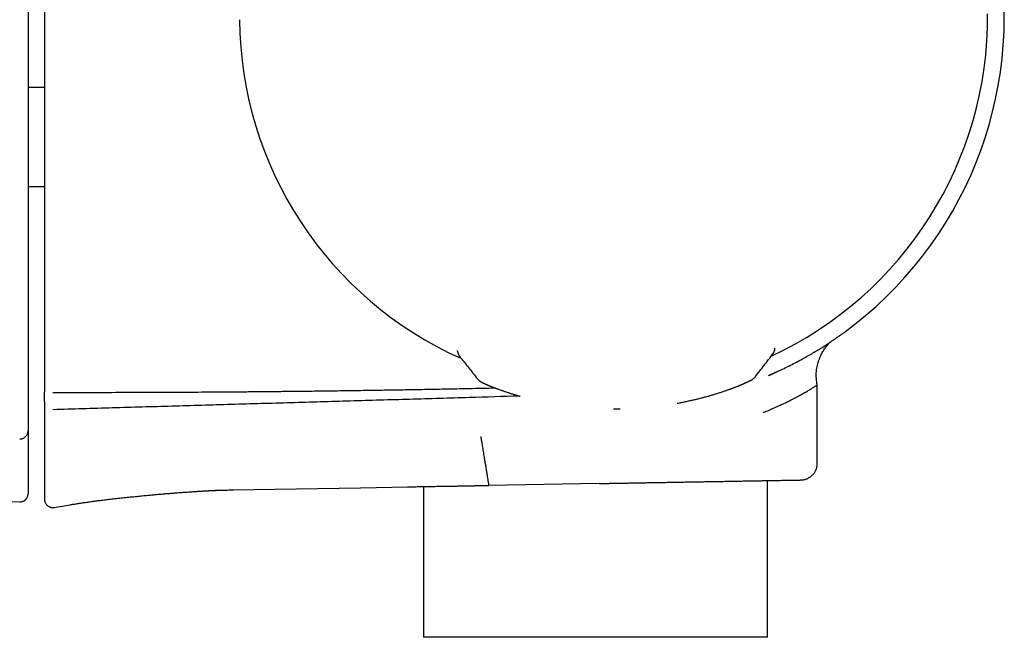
# Model space of a CAD drawing. Header units: millimetres. Extents: x 8 to 804, y 12 to 390.
# Tile 12 of 13: x 732 to 791, y 317 to 355. Entities that reach past the tile are written whole.
import ezdxf

# ---------------------------------------------------------------- set-up
doc = ezdxf.new("R2010")
doc.units = ezdxf.units.MM

msp = doc.modelspace()

# ---------------------------------------------------------------- linework, layer by layer
at = {"color": 7, "linetype": 'Continuous', "lineweight": 30}
for p, q in [((732.013, 350.821), (733.013, 350.821)), ((732.013, 344.777), (733.013, 344.777)), ((758.126, 334.787), (758.125, 334.81)), ((777.412, 334.92), (777.413, 334.941)), ((777.413, 334.941), (777.413, 334.961)), ((758.244, 334.467), (758.244, 334.467)), ((777.612, 333.557), (777.602, 333.552)), ((779.987, 327.968), (779.987, 332.73)), ((732.013, 329.942), (732.013, 329.176)), ((776.971, 317.391), (776.971, 326.915)), ((744.415, 326.346), (744.434, 326.347)), ((744.434, 326.347), (752.229, 326.483)), ((744.499, 326.348), (744.499, 326.348)), ((752.229, 326.483), (755.084, 326.533)), ((756.051, 326.552), (756.051, 317.391)), ((759.835, 326.616), (760.023, 326.619)), ((766.737, 326.736), (760.023, 326.619)), ((728.115, 325.677), (731.504, 325.618)), ((733.595, 325.282), (734.569, 325.444)), ((766.494, 317.391), (756.051, 317.391)), ((776.971, 317.391), (766.494, 317.391))]:
    msp.add_line(p, q, dxfattribs=at)
at = {"color": 7, "linetype": 'Continuous', "lineweight": 30, "flags": 128}
msp.add_lwpolyline([(768.014, 331.273), (768.015, 331.273), (768.015, 331.274)], dxfattribs=at)
at = {"color": 7, "linetype": 'Continuous', "lineweight": 30}
for radius, start, end in [(23.753, 306.09252, 73.85868), (22.741, 294.8987, 0.44828), (22.741, 180.44508, 245.98578)]:
    msp.add_arc((767.611, 355.095), radius, start, end, dxfattribs=at)
for points, knots in [([(733.013, 377.251), (733.013, 376.052), (733.013, 373.654), (733.013, 370.057), (733.013, 366.46), (733.013, 362.863), (733.013, 359.266), (733.013, 355.669), (733.013, 352.171), (733.013, 348.774), (733.013, 345.477), (733.013, 342.179), (733.013, 338.882), (733.013, 335.585), (733.013, 333.387), (733.013, 332.288)], [0, 0, 0, 0, 0.08001, 0.160015, 0.240016, 0.320013, 0.400008, 0.480002, 0.559995, 0.633323, 0.706652, 0.779984, 0.853318, 0.926657, 1, 1, 1, 1]), ([(732.013, 376.975), (732.013, 376.951), (732.013, 376.899), (732.013, 376.819), (732.013, 376.732), (732.013, 376.639), (732.013, 376.539), (732.013, 376.433), (732.013, 376.326), (732.013, 376.046), (732.013, 375.795), (732.013, 375.576), (732.013, 375.562), (732.013, 375.551), (732.013, 375.54), (732.013, 375.528), (732.013, 375.515), (732.013, 375.493), (732.013, 375.46), (732.013, 375.411), (732.013, 375.352), (732.013, 375.283), (732.013, 375.197), (732.013, 375.091), (732.013, 374.964), (732.013, 374.824), (732.013, 374.681), (732.013, 374.539), (732.013, 374.438), (732.013, 374.372), (732.013, 374.343), (732.013, 374.313), (732.013, 374.283), (732.013, 374.253), (732.013, 374.223), (732.013, 374.194), (732.013, 374.086), (732.013, 373.829), (732.013, 373.296), (732.013, 372.275), (732.013, 370.837), (732.013, 368.651), (732.013, 366.013), (732.013, 362.724), (732.013, 359.239), (732.013, 355.557), (732.013, 352.007), (732.013, 348.588), (732.013, 345.301), (732.013, 342.014), (732.013, 338.727), (732.013, 335.441), (732.013, 333.25), (732.013, 332.154)], [0, 0, 0, 0, 0.001655, 0.003451, 0.005389, 0.007467, 0.009686, 0.012046, 0.014548, 0.016857, 0.030829, 0.031319, 0.03154, 0.031776, 0.032028, 0.032296, 0.032579, 0.032877, 0.033779, 0.034798, 0.036165, 0.037698, 0.039398, 0.041937, 0.044775, 0.047912, 0.051348, 0.054306, 0.057454, 0.058095, 0.058743, 0.059399, 0.060062, 0.060732, 0.06141, 0.062095, 0.062673, 0.06864, 0.079298, 0.098335, 0.136978, 0.175606, 0.244607, 0.313591, 0.395721, 0.477862, 0.56, 0.633333, 0.706665, 0.779997, 0.853329, 0.926664, 1, 1, 1, 1]), ([(777.664, 333.581), (777.801, 333.646), (778.077, 333.777), (778.463, 333.971), (778.83, 334.163), (779.177, 334.352), (779.502, 334.536), (779.806, 334.714), (780.088, 334.885), (780.35, 335.049), (780.6, 335.209), (780.832, 335.363), (781.041, 335.504), (781.216, 335.625), (781.349, 335.718), (781.448, 335.788), (781.518, 335.839), (781.569, 335.875), (781.596, 335.895), (781.608, 335.904), (781.604, 335.901), (781.604, 335.901)], [0, 0, 0, 0, 0.0540712, 0.1084623, 0.1632741, 0.2186059, 0.2747187, 0.3307553, 0.3875618, 0.4446223, 0.5019948, 0.5661593, 0.6294608, 0.6920532, 0.7539826, 0.8030657, 0.8518339, 0.9006739, 0.9500134, 0.9999449, 1, 1, 1, 1]), ([(779.987, 332.73), (779.985, 332.74), (779.982, 332.763), (779.977, 332.797), (779.972, 332.828), (779.969, 332.85), (779.966, 332.867), (779.964, 332.884), (779.961, 332.909), (779.956, 332.945), (779.95, 332.991), (779.945, 333.041), (779.94, 333.092), (779.936, 333.144), (779.933, 333.194), (779.931, 333.239), (779.93, 333.279), (779.93, 333.323), (779.93, 333.377), (779.933, 333.443), (779.937, 333.514), (779.943, 333.585), (779.956, 333.692), (779.979, 333.834), (780.021, 334.011), (780.074, 334.185), (780.137, 334.354), (780.203, 334.504), (780.268, 334.635), (780.331, 334.748), (780.398, 334.859), (780.47, 334.966), (780.546, 335.07), (780.624, 335.168), (780.69, 335.242), (780.734, 335.29), (780.752, 335.308), (780.758, 335.315)], [0, 0, 0, 0, 0.010779, 0.025669, 0.036764, 0.044052, 0.049234, 0.055205, 0.062016, 0.076706, 0.093984, 0.111593, 0.130318, 0.148907, 0.16733, 0.18355, 0.196329, 0.210738, 0.22988, 0.255, 0.28083, 0.306045, 0.330601, 0.396043, 0.460449, 0.524822, 0.589274, 0.653726, 0.699803, 0.745847, 0.791924, 0.837949, 0.884012, 0.929528, 0.972309, 0.990119, 1, 1, 1, 1]), ([(758.126, 334.786), (758.126, 334.771), (758.128, 334.743), (758.133, 334.707), (758.138, 334.682), (758.143, 334.663), (758.147, 334.649), (758.152, 334.632), (758.16, 334.61), (758.167, 334.594), (758.171, 334.586)], [0, 0, 0, 0, 0.183086, 0.328466, 0.435409, 0.50469, 0.574855, 0.680724, 0.822496, 1, 1, 1, 1]), ([(777.298, 334.616), (777.304, 334.623), (777.314, 334.637), (777.329, 334.659), (777.34, 334.677), (777.347, 334.69), (777.349, 334.693)], [0, 0, 0, 0, 0.315784, 0.616225, 0.885552, 1, 1, 1, 1]), ([(777.349, 334.695), (777.351, 334.698), (777.357, 334.708), (777.362, 334.72), (777.366, 334.728)], [0, 0, 0, 0, 0.334305, 1, 1, 1, 1]), ([(777.366, 334.728), (777.369, 334.734), (777.374, 334.746), (777.38, 334.761), (777.384, 334.772), (777.387, 334.781), (777.391, 334.793), (777.397, 334.814), (777.404, 334.846), (777.411, 334.889), (777.412, 334.922), (777.413, 334.94)], [0, 0, 0, 0, 0.14637, 0.262413, 0.322948, 0.370148, 0.412183, 0.503228, 0.631517, 0.797429, 1, 1, 1, 1]), ([(758.171, 334.586), (758.176, 334.575), (758.182, 334.561), (758.188, 334.551), (758.189, 334.548)], [0, 0, 0, 0, 0.782959, 1, 1, 1, 1]), ([(758.191, 334.546), (758.195, 334.539), (758.205, 334.52), (758.222, 334.495), (758.236, 334.477), (758.243, 334.467)], [0, 0, 0, 0, 0.229573, 0.604656, 1, 1, 1, 1]), ([(758.244, 334.467), (758.425, 334.239), (758.788, 333.784), (759.151, 333.329), (759.333, 333.102)], [0, 0, 0, 0, 0.500264, 1, 1, 1, 1]), ([(776.235, 333.236), (776.412, 333.466), (776.767, 333.926), (777.121, 334.387), (777.299, 334.617)], [0, 0, 0, 0, 0.499403, 1, 1, 1, 1]), ([(777.019, 333.295), (777.062, 333.313), (777.167, 333.357), (777.328, 333.428), (777.501, 333.506), (777.61, 333.557), (777.664, 333.581)], [0, 0, 0, 0, 0.190367, 0.473242, 0.742879, 1, 1, 1, 1]), ([(777.612, 333.557), (777.59, 333.547), (777.531, 333.518), (777.435, 333.474), (777.349, 333.435), (777.286, 333.407), (777.243, 333.387), (777.198, 333.368), (777.154, 333.349), (777.113, 333.331), (777.082, 333.318), (777.068, 333.312), (777.062, 333.309)], [0, 0, 0, 0, 0.1144782, 0.310055, 0.4992388, 0.5784804, 0.65708, 0.7364618, 0.8171678, 0.8932144, 0.9573387, 1, 1, 1, 1]), ([(759.333, 333.102), (759.333, 333.101), (759.333, 333.1), (759.336, 333.098), (759.337, 333.098)], [0, 0, 0, 0, 0.747226, 1, 1, 1, 1]), ([(759.337, 333.098), (759.349, 333.083), (759.373, 333.055), (759.409, 333.02), (759.442, 332.992), (759.469, 332.971), (759.489, 332.956), (759.504, 332.945), (759.512, 332.94), (759.517, 332.937), (759.522, 332.934), (759.527, 332.93), (759.535, 332.925), (759.546, 332.919), (759.562, 332.909), (759.581, 332.898), (759.6, 332.888), (759.617, 332.879), (759.632, 332.871), (759.647, 332.863), (759.663, 332.855), (759.678, 332.848), (759.692, 332.841), (759.705, 332.835), (759.719, 332.828), (759.733, 332.821), (759.752, 332.813), (759.772, 332.803), (759.795, 332.793), (759.815, 332.783), (759.834, 332.775), (759.852, 332.767), (759.872, 332.758), (759.894, 332.749), (759.918, 332.738), (759.945, 332.726), (759.974, 332.714), (760.005, 332.701), (760.038, 332.687), (760.071, 332.674), (760.101, 332.661), (760.128, 332.65), (760.151, 332.641), (760.168, 332.634), (760.179, 332.63), (760.186, 332.627), (760.195, 332.623), (760.207, 332.619), (760.222, 332.612), (760.242, 332.605), (760.265, 332.595), (760.293, 332.585), (760.326, 332.572), (760.363, 332.557), (760.406, 332.541), (760.454, 332.522), (760.508, 332.502), (760.547, 332.487), (760.568, 332.48)], [0, 0, 0, 0, 0.020681, 0.038697, 0.054025, 0.066671, 0.076671, 0.084105, 0.089838, 0.095269, 0.101243, 0.107761, 0.114821, 0.130272, 0.147071, 0.175992, 0.203389, 0.222558, 0.242285, 0.262583, 0.283251, 0.302287, 0.319183, 0.334155, 0.349896, 0.367223, 0.386137, 0.411572, 0.435406, 0.457614, 0.474172, 0.491207, 0.509985, 0.530509, 0.552781, 0.576804, 0.601062, 0.626885, 0.6542, 0.679882, 0.70229, 0.722472, 0.738957, 0.751741, 0.757538, 0.762048, 0.767365, 0.77586, 0.786344, 0.799463, 0.815219, 0.83362, 0.85467, 0.878379, 0.904754, 0.933808, 0.965552, 1, 1, 1, 1]), ([(775.008, 332.593), (775.029, 332.601), (775.069, 332.617), (775.125, 332.639), (775.174, 332.659), (775.217, 332.676), (775.254, 332.691), (775.285, 332.704), (775.31, 332.714), (775.331, 332.723), (775.363, 332.736), (775.399, 332.751), (775.441, 332.769), (775.477, 332.784), (775.515, 332.8), (775.555, 332.818), (775.597, 332.837), (775.639, 332.855), (775.681, 332.874), (775.724, 332.894), (775.769, 332.915), (775.814, 332.936), (775.855, 332.956), (775.891, 332.975), (775.922, 332.991), (775.951, 333.007), (775.978, 333.022), (776.002, 333.036), (776.02, 333.047), (776.031, 333.054), (776.042, 333.061), (776.05, 333.066), (776.055, 333.07), (776.058, 333.071), (776.064, 333.076), (776.077, 333.085), (776.098, 333.1), (776.125, 333.121), (776.157, 333.15), (776.194, 333.187), (776.218, 333.216), (776.231, 333.232)], [0, 0, 0, 0, 0.03615, 0.06912, 0.09892, 0.125558, 0.148676, 0.168746, 0.185771, 0.199755, 0.210731, 0.250639, 0.275466, 0.301774, 0.330009, 0.362399, 0.397002, 0.433396, 0.470303, 0.507642, 0.556788, 0.605678, 0.652665, 0.69727, 0.739153, 0.774311, 0.810836, 0.849994, 0.865424, 0.880116, 0.893172, 0.904592, 0.908036, 0.911298, 0.914893, 0.92229, 0.932313, 0.945066, 0.960595, 0.978914, 1, 1, 1, 1]), ([(776.23, 333.231), (776.231, 333.232), (776.234, 333.234), (776.234, 333.235), (776.234, 333.236)], [0, 0, 0, 0, 0.238124, 1, 1, 1, 1]), ([(733.013, 331.718), (733.013, 331.724), (733.013, 331.734), (733.013, 331.753), (733.013, 331.777), (733.013, 331.823), (733.013, 331.884), (733.013, 331.94), (733.013, 331.984), (733.013, 332.03), (733.013, 332.088), (733.013, 332.175), (733.013, 332.246), (733.013, 332.288)], [0, 0, 0, 0, 0.101682, 0.184851, 0.249861, 0.369098, 0.499734, 0.565184, 0.628441, 0.690073, 0.750695, 0.853104, 1, 1, 1, 1]), ([(733.513, 332.276), (734.197, 332.275), (735.561, 332.274), (737.604, 332.276), (739.638, 332.282), (741.583, 332.291), (743.44, 332.302), (744.753, 332.312), (745.607, 332.319), (746.002, 332.323), (746.398, 332.326), (746.793, 332.33), (747.188, 332.334), (747.582, 332.338), (748.192, 332.344), (749.015, 332.354), (750.053, 332.366), (751.088, 332.38), (752.121, 332.394), (753.152, 332.41), (754.181, 332.426), (755.269, 332.444), (756.416, 332.465), (757.622, 332.488), (758.947, 332.514), (759.87, 332.535), (760.392, 332.546)], [0, 0, 0, 0, 0.076306, 0.152293, 0.227962, 0.303312, 0.369357, 0.435155, 0.449893, 0.464618, 0.47933, 0.49403, 0.508718, 0.523393, 0.538056, 0.576727, 0.615321, 0.653838, 0.692278, 0.730642, 0.768929, 0.807139, 0.852084, 0.896934, 0.941688, 1, 1, 1, 1]), ([(760.568, 332.48), (760.619, 332.461), (760.723, 332.423), (760.892, 332.363), (761.07, 332.303), (761.259, 332.241), (761.457, 332.179), (761.666, 332.116), (761.825, 332.069), (761.916, 332.044), (761.931, 332.04)], [0, 0, 0, 0, 0.13687, 0.274248, 0.412391, 0.551355, 0.690955, 0.830987, 0.971258, 1, 1, 1, 1]), ([(771.477, 331.615), (771.478, 331.616), (771.565, 331.631), (771.734, 331.663), (771.984, 331.712), (772.229, 331.764), (772.469, 331.819), (772.705, 331.875), (772.936, 331.933), (773.162, 331.993), (773.383, 332.053), (773.597, 332.115), (773.805, 332.178), (773.977, 332.231), (774.115, 332.276), (774.22, 332.31), (774.32, 332.344), (774.414, 332.375), (774.5, 332.406), (774.58, 332.434), (774.653, 332.46), (774.718, 332.484), (774.776, 332.505), (774.832, 332.526), (774.888, 332.547), (774.947, 332.569), (774.987, 332.585), (775.008, 332.593)], [0, 0, 0, 0, 0.000774, 0.058288, 0.115922, 0.173686, 0.231717, 0.290077, 0.348838, 0.407996, 0.467536, 0.527444, 0.587705, 0.648301, 0.682375, 0.716344, 0.748998, 0.780139, 0.809768, 0.837889, 0.864503, 0.887578, 0.909392, 0.929948, 0.950856, 0.974206, 1, 1, 1, 1]), ([(776.73, 331.056), (776.841, 331.103), (777.062, 331.197), (777.374, 331.334), (777.618, 331.443), (777.801, 331.527), (777.93, 331.587), (778.057, 331.647), (778.184, 331.708), (778.33, 331.779), (778.488, 331.859), (778.651, 331.943), (778.799, 332.021), (778.933, 332.093), (779.054, 332.16), (779.138, 332.207), (779.193, 332.238), (779.221, 332.254), (779.249, 332.27), (779.277, 332.286), (779.304, 332.301), (779.362, 332.335), (779.443, 332.382), (779.54, 332.44), (779.628, 332.494), (779.71, 332.545), (779.784, 332.592), (779.847, 332.633), (779.899, 332.667), (779.939, 332.695), (779.967, 332.715), (779.984, 332.727), (779.986, 332.729), (779.987, 332.73)], [0, 0, 0, 0, 0.055011, 0.109666, 0.163967, 0.189445, 0.214846, 0.240168, 0.266095, 0.293993, 0.334142, 0.372657, 0.409542, 0.444797, 0.478425, 0.510426, 0.519372, 0.528286, 0.537168, 0.546019, 0.554838, 0.563625, 0.604626, 0.640649, 0.676123, 0.717645, 0.758406, 0.798416, 0.84046, 0.881665, 0.922045, 0.961615, 1, 1, 1, 1]), ([(732.013, 332.154), (732.013, 332.136), (732.013, 332.1), (732.013, 332.045), (732.013, 331.99), (732.013, 331.934), (732.013, 331.878), (732.013, 331.822), (732.013, 331.767), (732.013, 331.713), (732.013, 331.66), (732.013, 331.607), (732.013, 331.553), (732.013, 331.499), (732.013, 331.445), (732.013, 331.39), (732.013, 331.335), (732.013, 331.28), (732.013, 331.224), (732.013, 331.168), (732.013, 331.117), (732.013, 331.07), (732.013, 331.035), (732.013, 331.013), (732.013, 331.004), (732.013, 331.002), (732.013, 330.999), (732.013, 330.996), (732.013, 330.994), (732.013, 330.985), (732.013, 330.962), (732.013, 330.926), (732.013, 330.882), (732.013, 330.838), (732.013, 330.794), (732.013, 330.749), (732.013, 330.704), (732.013, 330.658), (732.013, 330.612), (732.013, 330.567), (732.013, 330.522), (732.013, 330.476), (732.013, 330.43), (732.013, 330.384), (732.013, 330.337), (732.013, 330.289), (732.013, 330.241), (732.013, 330.192), (732.013, 330.143), (732.013, 330.094), (732.013, 330.044), (732.013, 329.994), (732.013, 329.961), (732.013, 329.944)], [0, 0, 0, 0, 0.021678, 0.043716, 0.066114, 0.088873, 0.111992, 0.135471, 0.159311, 0.18148, 0.203952, 0.226727, 0.249805, 0.273185, 0.296868, 0.320854, 0.345143, 0.369735, 0.394629, 0.419826, 0.445326, 0.46437, 0.48358, 0.493107, 0.494358, 0.495609, 0.496861, 0.498114, 0.499367, 0.50045, 0.51024, 0.530397, 0.550944, 0.571124, 0.591668, 0.612575, 0.633844, 0.655476, 0.677471, 0.698542, 0.719935, 0.741651, 0.763689, 0.78605, 0.808734, 0.83174, 0.855069, 0.87872, 0.902694, 0.926554, 0.950725, 0.975207, 1, 1, 1, 1]), ([(733.013, 331.718), (733.013, 331.71), (733.013, 331.695), (733.013, 331.672), (733.013, 331.65), (733.013, 331.629), (733.013, 331.609), (733.013, 331.59), (733.013, 331.573), (733.013, 331.556), (733.013, 331.542), (733.013, 331.528), (733.013, 331.514), (733.013, 331.502), (733.013, 331.493), (733.013, 331.488), (733.013, 331.485), (733.013, 331.482), (733.013, 331.479), (733.013, 331.476), (733.013, 331.469), (733.013, 331.455), (733.013, 331.434), (733.013, 331.411), (733.013, 331.383), (733.013, 331.351), (733.013, 331.316), (733.013, 331.285), (733.013, 331.258), (733.013, 331.231), (733.013, 331.205), (733.013, 331.178), (733.013, 331.145), (733.013, 331.107), (733.013, 331.063), (733.013, 331.02), (733.013, 330.977), (733.013, 330.935), (733.013, 330.892), (733.013, 330.858), (733.013, 330.833), (733.013, 330.819), (733.013, 330.805), (733.013, 330.791), (733.013, 330.764), (733.013, 330.717), (733.013, 330.649), (733.013, 330.576), (733.013, 330.496), (733.013, 330.409), (733.013, 330.316), (733.013, 330.233), (733.013, 330.161), (733.013, 330.116), (733.013, 330.086), (733.013, 330.072), (733.013, 330.059), (733.013, 330.045), (733.013, 330.031), (733.013, 330.018), (733.013, 329.994), (733.013, 329.957), (733.013, 329.907), (733.013, 329.857), (733.013, 329.807), (733.013, 329.756), (733.013, 329.704), (733.013, 329.652), (733.013, 329.6), (733.013, 329.547), (733.013, 329.493), (733.013, 329.439), (733.013, 329.392), (733.013, 329.351), (733.013, 329.318), (733.013, 329.295), (733.013, 329.282), (733.013, 329.277), (733.013, 329.272), (733.013, 329.268), (733.013, 329.253), (733.013, 329.226), (733.013, 329.188), (733.013, 329.152), (733.013, 329.115), (733.013, 329.079), (733.013, 329.041), (733.013, 329.004), (733.013, 328.966), (733.013, 328.927), (733.013, 328.888), (733.013, 328.849), (733.013, 328.808), (733.013, 328.767), (733.013, 328.725), (733.013, 328.683), (733.013, 328.645), (733.013, 328.613), (733.013, 328.593), (733.013, 328.58), (733.013, 328.574), (733.013, 328.568), (733.013, 328.562), (733.013, 328.556), (733.013, 328.55), (733.013, 328.523), (733.013, 328.453), (733.013, 328.34), (733.013, 328.209), (733.013, 328.083), (733.013, 327.967), (733.013, 327.888), (733.013, 327.847), (733.013, 327.838), (733.013, 327.83), (733.013, 327.822), (733.013, 327.806), (733.013, 327.781), (733.013, 327.748), (733.013, 327.714), (733.013, 327.679), (733.013, 327.644), (733.013, 327.608), (733.013, 327.572), (733.013, 327.535), (733.013, 327.498), (733.013, 327.46), (733.013, 327.421), (733.013, 327.381), (733.013, 327.341), (733.013, 327.3), (733.013, 327.262), (733.013, 327.227), (733.013, 327.196), (733.013, 327.174), (733.013, 327.162), (733.013, 327.158), (733.013, 327.155), (733.013, 327.151), (733.013, 327.148), (733.013, 327.145), (733.013, 327.14), (733.013, 327.131), (733.013, 327.12), (733.013, 327.107), (733.013, 327.092), (733.013, 327.074), (733.013, 327.055), (733.013, 327.036), (733.013, 327.016), (733.013, 326.995), (733.013, 326.975), (733.013, 326.954), (733.013, 326.933), (733.013, 326.911), (733.013, 326.889), (733.013, 326.867), (733.013, 326.845), (733.013, 326.823), (733.013, 326.807), (733.013, 326.796), (733.013, 326.79), (733.013, 326.784), (733.013, 326.778), (733.013, 326.768), (733.013, 326.755), (733.013, 326.738), (733.013, 326.722), (733.013, 326.705), (733.013, 326.689), (733.013, 326.674), (733.013, 326.659), (733.013, 326.647), (733.013, 326.638), (733.013, 326.632), (733.013, 326.626), (733.013, 326.621), (733.013, 326.615), (733.013, 326.609), (733.013, 326.6), (733.013, 326.59), (733.013, 326.579), (733.013, 326.567), (733.013, 326.553), (733.013, 326.539), (733.013, 326.525), (733.013, 326.512), (733.013, 326.502), (733.013, 326.493), (733.013, 326.485), (733.013, 326.476), (733.013, 326.467), (733.013, 326.458), (733.013, 326.447), (733.013, 326.434), (733.013, 326.419), (733.013, 326.404), (733.013, 326.39), (733.013, 326.376), (733.013, 326.362), (733.013, 326.349), (733.013, 326.336), (733.013, 326.324), (733.013, 326.313), (733.013, 326.302), (733.013, 326.291), (733.013, 326.284), (733.013, 326.278), (733.013, 326.275), (733.013, 326.271), (733.013, 326.268), (733.013, 326.264), (733.013, 326.26), (733.013, 326.257), (733.013, 326.247), (733.013, 326.232), (733.013, 326.211), (733.013, 326.192), (733.013, 326.173), (733.013, 326.155), (733.013, 326.138), (733.013, 326.122), (733.013, 326.105), (733.013, 326.088), (733.013, 326.074), (733.013, 326.065), (733.013, 326.062)], [0, 0, 0, 0, 0.0033912, 0.0066458, 0.0097637, 0.012745, 0.0155896, 0.0182976, 0.020869, 0.023106, 0.0252282, 0.0272357, 0.0291282, 0.030906, 0.032569, 0.0328492, 0.0332884, 0.0337318, 0.0341745, 0.0346166, 0.035058, 0.0371296, 0.0407913, 0.0440198, 0.0472098, 0.0528105, 0.0582883, 0.0623565, 0.0663501, 0.0703164, 0.0743223, 0.0783677, 0.0824528, 0.0889521, 0.0955492, 0.1022441, 0.1087259, 0.1152968, 0.1219568, 0.1287058, 0.1311027, 0.1332953, 0.1354573, 0.1376223, 0.13979, 0.1483341, 0.159963, 0.1716728, 0.1834635, 0.1985869, 0.2138414, 0.229227, 0.2394534, 0.2497368, 0.2520532, 0.2543724, 0.2566945, 0.2590196, 0.2613474, 0.2635685, 0.265593, 0.2738895, 0.2823151, 0.2908698, 0.2995537, 0.3083667, 0.3173088, 0.32638, 0.3355602, 0.3448689, 0.3543062, 0.363872, 0.3735664, 0.3796022, 0.3856867, 0.3910814, 0.3919326, 0.3927847, 0.3936378, 0.3944463, 0.395109, 0.4019082, 0.4088453, 0.4152712, 0.421811, 0.4284646, 0.435232, 0.4421133, 0.4489825, 0.4559615, 0.4630503, 0.4702489, 0.4776912, 0.4852474, 0.4929174, 0.5007013, 0.508599, 0.5135206, 0.5184854, 0.5196059, 0.5207286, 0.5218534, 0.5229805, 0.5241097, 0.525241, 0.5262962, 0.5387619, 0.5639887, 0.589123, 0.6118426, 0.6344861, 0.6543495, 0.6560946, 0.6577391, 0.6592352, 0.6607386, 0.6622493, 0.6682548, 0.674577, 0.6810193, 0.6875818, 0.6942645, 0.7010673, 0.7078656, 0.7147797, 0.7218098, 0.7289557, 0.7363507, 0.7438658, 0.751501, 0.7592564, 0.7671319, 0.7729836, 0.7789, 0.784881, 0.7855163, 0.7861524, 0.7867892, 0.7874267, 0.788065, 0.7886565, 0.7890534, 0.7912843, 0.7933445, 0.7954691, 0.7987223, 0.8021159, 0.8056498, 0.8093241, 0.8131388, 0.8170938, 0.8211892, 0.8250666, 0.829062, 0.8331753, 0.8374065, 0.8417557, 0.8462228, 0.8501283, 0.8541198, 0.8553156, 0.8564884, 0.8576491, 0.8587976, 0.8599339, 0.8632436, 0.8664454, 0.8695393, 0.8727344, 0.8758056, 0.8787528, 0.8815762, 0.8842757, 0.8854931, 0.8866835, 0.8877174, 0.8886982, 0.8897273, 0.8908047, 0.8925953, 0.8945052, 0.8965343, 0.8988407, 0.9012839, 0.903864, 0.906581, 0.9094349, 0.9109403, 0.9124813, 0.9140577, 0.9156696, 0.917317, 0.9189998, 0.9206548, 0.9234903, 0.9262433, 0.9289136, 0.9316829, 0.9343574, 0.9369371, 0.939422, 0.941812, 0.9441071, 0.9463075, 0.9484129, 0.9504236, 0.9523394, 0.9528496, 0.9535668, 0.9542897, 0.9550108, 0.95573, 0.9564473, 0.9571626, 0.9578761, 0.962317, 0.9664191, 0.9704548, 0.9744241, 0.978327, 0.9821635, 0.9859242, 0.9895525, 0.9936691, 0.997917, 1, 1, 1, 1]), ([(761.895, 332.05), (760.876, 332.019), (758.652, 331.952), (755.222, 331.85), (751.605, 331.744), (747.988, 331.64), (744.372, 331.536), (740.756, 331.431), (737.141, 331.326), (734.731, 331.255), (733.527, 331.22)], [0, 0, 0, 0, 0.107717, 0.235214, 0.362701, 0.490182, 0.617655, 0.745118, 0.872567, 1, 1, 1, 1]), ([(767.602, 331.27), (767.643, 331.27), (767.78, 331.269), (767.917, 331.271), (768.014, 331.273)], [0, 0, 0, 0, 0.299375, 1, 1, 1, 1]), ([(731.504, 329.441), (731.524, 329.442), (731.566, 329.442), (731.629, 329.453), (731.687, 329.471), (731.739, 329.494), (731.784, 329.52), (731.826, 329.55), (731.866, 329.585), (731.901, 329.624), (731.932, 329.667), (731.959, 329.712), (731.976, 329.751), (731.987, 329.783), (731.995, 329.807), (732.001, 329.831), (732.006, 329.855), (732.009, 329.878), (732.011, 329.9), (732.013, 329.922), (732.013, 329.936), (732.013, 329.944)], [0, 0, 0, 0, 0.0723216, 0.1478865, 0.2263111, 0.2866489, 0.3478911, 0.4097342, 0.4719427, 0.5341075, 0.5960016, 0.6582932, 0.7215674, 0.752342, 0.7819643, 0.8108205, 0.8404156, 0.8733851, 0.9119023, 0.9548935, 1, 1, 1, 1]), ([(731.504, 329.444), (731.504, 329.442), (731.504, 329.441), (731.503, 329.444), (731.503, 329.445)], [0, 0, 0, 0, 0.87963, 1, 1, 1, 1]), ([(759.531, 329.593), (759.531, 329.591), (759.532, 329.588), (759.536, 329.559), (759.545, 329.507), (759.557, 329.433), (759.573, 329.34), (759.592, 329.225), (759.614, 329.092), (759.639, 328.941), (759.666, 328.777), (759.695, 328.599), (759.73, 328.39), (759.77, 328.151), (759.814, 327.884), (759.843, 327.706), (759.858, 327.616)], [0, 0, 0, 0, 0.083958, 0.167762, 0.250726, 0.312563, 0.374686, 0.437218, 0.49982, 0.562416, 0.624943, 0.687387, 0.749825, 0.833033, 0.916346, 1, 1, 1, 1]), ([(732.013, 329.176), (732.013, 329.137), (732.013, 329.062), (732.013, 328.948), (732.013, 328.837), (732.013, 328.727), (732.013, 328.61), (732.013, 328.489), (732.013, 328.366), (732.013, 328.25), (732.013, 328.143), (732.013, 328.044), (732.013, 327.956), (732.013, 327.879), (732.013, 327.813), (732.013, 327.759), (732.013, 327.718), (732.013, 327.69), (732.013, 327.682), (732.013, 327.678)], [0, 0, 0, 0, 0.05028, 0.100196, 0.15004, 0.200104, 0.250678, 0.313162, 0.375248, 0.437505, 0.500496, 0.562949, 0.625017, 0.687272, 0.750276, 0.81286, 0.874962, 0.937153, 1, 1, 1, 1]), ([(732.013, 327.678), (732.013, 327.668), (732.013, 327.647), (732.013, 327.617), (732.013, 327.588), (732.013, 327.559), (732.013, 327.53), (732.013, 327.5), (732.013, 327.47), (732.013, 327.438), (732.013, 327.408), (732.013, 327.379), (732.013, 327.351), (732.013, 327.326), (732.013, 327.301), (732.013, 327.276), (732.013, 327.253), (732.013, 327.23), (732.013, 327.207), (732.013, 327.185), (732.013, 327.165), (732.013, 327.145), (732.013, 327.126), (732.013, 327.107), (732.013, 327.089), (732.013, 327.071), (732.013, 327.052), (732.013, 327.032), (732.013, 327.014), (732.013, 326.996), (732.013, 326.979), (732.013, 326.963), (732.013, 326.948), (732.013, 326.934), (732.013, 326.921), (732.013, 326.909), (732.013, 326.901), (732.013, 326.896), (732.013, 326.894), (732.013, 326.894), (732.013, 326.894), (732.013, 326.893), (732.013, 326.893), (732.013, 326.892), (732.013, 326.851), (732.013, 326.768), (732.013, 326.647), (732.013, 326.569), (732.013, 326.529), (732.013, 326.52), (732.013, 326.512), (732.013, 326.502), (732.013, 326.49), (732.013, 326.474), (732.013, 326.451), (732.013, 326.424), (732.013, 326.395), (732.013, 326.368), (732.013, 326.342), (732.013, 326.318), (732.013, 326.296), (732.013, 326.276), (732.013, 326.258), (732.013, 326.242), (732.013, 326.226), (732.013, 326.217), (732.013, 326.213)], [0, 0, 0, 0, 0.019518, 0.038691, 0.057517, 0.075996, 0.09413, 0.111917, 0.132435, 0.152473, 0.17203, 0.191106, 0.207731, 0.223974, 0.239832, 0.255307, 0.270399, 0.285108, 0.299432, 0.313374, 0.326267, 0.338814, 0.351015, 0.362869, 0.374378, 0.38554, 0.39825, 0.41048, 0.422228, 0.433496, 0.444283, 0.454588, 0.464413, 0.473757, 0.481581, 0.489033, 0.495283, 0.497941, 0.498236, 0.498531, 0.498824, 0.499117, 0.499409, 0.4997, 0.499991, 0.57839, 0.656784, 0.725775, 0.731847, 0.737919, 0.743991, 0.750074, 0.756958, 0.770363, 0.783611, 0.806055, 0.828037, 0.849555, 0.87061, 0.891203, 0.911333, 0.929888, 0.948033, 0.965766, 0.983089, 1, 1, 1, 1]), ([(759.858, 327.616), (759.865, 327.573), (759.879, 327.489), (759.899, 327.367), (759.917, 327.252), (759.933, 327.146), (759.948, 327.05), (759.962, 326.964), (759.974, 326.889), (759.985, 326.818), (759.997, 326.753), (760.006, 326.699), (760.015, 326.655), (760.022, 326.625), (760.023, 326.621), (760.023, 326.619)], [0, 0, 0, 0, 0.08245, 0.162233, 0.239348, 0.313799, 0.385585, 0.45471, 0.521175, 0.584983, 0.665902, 0.742112, 0.813624, 0.912052, 1, 1, 1, 1]), ([(778.995, 326.95), (779.007, 326.951), (779.028, 326.951), (779.056, 326.953), (779.077, 326.955), (779.095, 326.957), (779.112, 326.959), (779.13, 326.961), (779.147, 326.964), (779.179, 326.97), (779.224, 326.98), (779.293, 326.999), (779.373, 327.028), (779.46, 327.07), (779.529, 327.111), (779.582, 327.148), (779.623, 327.18), (779.667, 327.218), (779.715, 327.265), (779.764, 327.32), (779.814, 327.386), (779.862, 327.461), (779.906, 327.547), (779.944, 327.642), (779.973, 327.745), (779.992, 327.854), (779.994, 327.93), (779.995, 327.968)], [0, 0, 0, 0, 0.023181, 0.040764, 0.052794, 0.063462, 0.07437, 0.085521, 0.096917, 0.108503, 0.145876, 0.184704, 0.245493, 0.306472, 0.367209, 0.397402, 0.429285, 0.466236, 0.508299, 0.55539, 0.607352, 0.66394, 0.724801, 0.789467, 0.857359, 0.927792, 1, 1, 1, 1]), ([(766.737, 326.736), (766.865, 326.738), (767.122, 326.743), (767.506, 326.75), (767.891, 326.756), (768.275, 326.763), (768.658, 326.77), (769.04, 326.776), (769.409, 326.783), (769.763, 326.789), (770.104, 326.795), (770.442, 326.801), (770.778, 326.807), (771.111, 326.813), (771.45, 326.819), (771.796, 326.825), (772.145, 326.831), (772.489, 326.837), (772.826, 326.843), (773.157, 326.848), (773.483, 326.854), (773.794, 326.859), (774.091, 326.865), (774.371, 326.869), (774.644, 326.874), (774.909, 326.879), (775.167, 326.883), (775.425, 326.888), (775.683, 326.892), (775.94, 326.897), (776.187, 326.901), (776.426, 326.905), (776.656, 326.909), (776.876, 326.913), (777.08, 326.917), (777.269, 326.92), (777.443, 326.923), (777.609, 326.926), (777.766, 326.929), (777.914, 326.931), (778.058, 326.934), (778.196, 326.936), (778.327, 326.939), (778.446, 326.941), (778.554, 326.943), (778.651, 326.944), (778.736, 326.946), (778.808, 326.947), (778.866, 326.948), (778.913, 326.949), (778.95, 326.949), (778.976, 326.95), (778.992, 326.95), (778.994, 326.95), (778.995, 326.95)], [0, 0, 0, 0, 0.019863, 0.039745, 0.059668, 0.079651, 0.099714, 0.119878, 0.139937, 0.158254, 0.176568, 0.194892, 0.213241, 0.231629, 0.25007, 0.270193, 0.29025, 0.31026, 0.330242, 0.350214, 0.370194, 0.390349, 0.408788, 0.427147, 0.445441, 0.463686, 0.481897, 0.500091, 0.519952, 0.539831, 0.559749, 0.579726, 0.599782, 0.619937, 0.639995, 0.658313, 0.676626, 0.694948, 0.713293, 0.731675, 0.750109, 0.770233, 0.790289, 0.810294, 0.830268, 0.850228, 0.870194, 0.890341, 0.908773, 0.927122, 0.945404, 0.963633, 0.981827, 1, 1, 1, 1]), ([(734.569, 325.444), (734.644, 325.456), (734.796, 325.481), (735.027, 325.519), (735.265, 325.556), (735.515, 325.593), (735.776, 325.63), (736.048, 325.667), (736.331, 325.703), (736.624, 325.74), (736.945, 325.778), (737.294, 325.818), (737.666, 325.859), (738.04, 325.898), (738.411, 325.936), (738.777, 325.973), (739.118, 326.005), (739.432, 326.034), (739.719, 326.06), (739.995, 326.085), (740.259, 326.108), (740.511, 326.129), (740.75, 326.148), (740.97, 326.165), (741.171, 326.181), (741.355, 326.195), (741.528, 326.208), (741.69, 326.219), (741.841, 326.23), (741.98, 326.239), (742.107, 326.248), (742.223, 326.255), (742.331, 326.262), (742.434, 326.268), (742.535, 326.274), (742.636, 326.28), (742.736, 326.286), (742.907, 326.295), (743.145, 326.307), (743.408, 326.319), (743.625, 326.327), (743.798, 326.332), (743.968, 326.337), (744.141, 326.341), (744.318, 326.345), (744.439, 326.347), (744.501, 326.348)], [0, 0, 0, 0, 0.022963, 0.046215, 0.070305, 0.095558, 0.122127, 0.149519, 0.178118, 0.207775, 0.2383, 0.27546, 0.313137, 0.350933, 0.388467, 0.425391, 0.461397, 0.491328, 0.520254, 0.548062, 0.574664, 0.599994, 0.62401, 0.646685, 0.666284, 0.684753, 0.702104, 0.718356, 0.733533, 0.747666, 0.76021, 0.771862, 0.782652, 0.792791, 0.80289, 0.812985, 0.823061, 0.833106, 0.864327, 0.894755, 0.91239, 0.929648, 0.946564, 0.963719, 0.981463, 1, 1, 1, 1]), ([(742.88, 326.296), (742.918, 326.298), (742.989, 326.302), (743.092, 326.307), (743.184, 326.311), (743.266, 326.315), (743.338, 326.319), (743.4, 326.322), (743.45, 326.324), (743.49, 326.326), (743.522, 326.327), (743.551, 326.327), (743.576, 326.327), (743.598, 326.328), (743.616, 326.328), (743.632, 326.328), (743.639, 326.328), (743.642, 326.328)], [0, 0, 0, 0, 0.133666, 0.254364, 0.362135, 0.457045, 0.539194, 0.608726, 0.665871, 0.706028, 0.73953, 0.771984, 0.806251, 0.844732, 0.889159, 0.940673, 1, 1, 1, 1]), ([(744.415, 326.347), (744.418, 326.347), (744.426, 326.347), (744.432, 326.35), (744.436, 326.352)], [0, 0, 0, 0, 0.517672, 1, 1, 1, 1]), ([(755.084, 326.533), (755.086, 326.533), (755.096, 326.533), (755.12, 326.533), (755.156, 326.534), (755.202, 326.535), (755.259, 326.537), (755.329, 326.538), (755.405, 326.54), (755.502, 326.541), (755.619, 326.544), (755.768, 326.546), (755.933, 326.549), (756.116, 326.553), (756.301, 326.556), (756.486, 326.559), (756.671, 326.562), (756.858, 326.565), (757.044, 326.568), (757.225, 326.571), (757.429, 326.574), (757.654, 326.577), (757.899, 326.581), (758.136, 326.585), (758.364, 326.588), (758.584, 326.592), (758.753, 326.596), (758.873, 326.598), (758.949, 326.6), (759.023, 326.601), (759.095, 326.603), (759.166, 326.604), (759.238, 326.606), (759.313, 326.608), (759.395, 326.609), (759.484, 326.611), (759.582, 326.612), (759.689, 326.614), (759.774, 326.615), (759.824, 326.616), (759.835, 326.616)], [0, 0, 0, 0, 0.002385, 0.010941, 0.019809, 0.029283, 0.042114, 0.056578, 0.072748, 0.089643, 0.117285, 0.146263, 0.182502, 0.220635, 0.260661, 0.297999, 0.336845, 0.376275, 0.414943, 0.452839, 0.489962, 0.542581, 0.593566, 0.642917, 0.690634, 0.736511, 0.780319, 0.796303, 0.811994, 0.82739, 0.842492, 0.8573, 0.871832, 0.8877, 0.9044, 0.923216, 0.944186, 0.967336, 0.992684, 1, 1, 1, 1]), ([(766.738, 326.737), (766.873, 326.739), (767.142, 326.744), (767.545, 326.751), (767.946, 326.758), (768.346, 326.764), (768.673, 326.77), (768.867, 326.773), (768.929, 326.775)], [0, 0, 0, 0, 0.182893, 0.365693, 0.54842, 0.731087, 0.913701, 1, 1, 1, 1]), ([(731.504, 325.618), (731.53, 325.618), (731.58, 325.62), (731.65, 325.635), (731.712, 325.658), (731.764, 325.684), (731.806, 325.712), (731.841, 325.739), (731.871, 325.768), (731.902, 325.802), (731.933, 325.844), (731.961, 325.892), (731.979, 325.934), (731.99, 325.966), (731.996, 325.988), (732.002, 326.011), (732.007, 326.039), (732.012, 326.075), (732.013, 326.103), (732.013, 326.118)], [0, 0, 0, 0, 0.0970021, 0.1881528, 0.271382, 0.3450963, 0.4081972, 0.4607715, 0.5118957, 0.5642131, 0.6354793, 0.7079825, 0.775884, 0.8066857, 0.8354147, 0.8623019, 0.8966095, 0.94286, 1, 1, 1, 1]), ([(732.013, 326.213), (732.013, 326.209), (732.013, 326.202), (732.013, 326.193), (732.013, 326.184), (732.013, 326.177), (732.013, 326.17), (732.013, 326.165), (732.013, 326.161), (732.013, 326.159), (732.013, 326.157), (732.013, 326.157), (732.013, 326.156), (732.013, 326.155), (732.013, 326.155), (732.013, 326.155), (732.013, 326.154), (732.013, 326.153), (732.013, 326.152), (732.013, 326.151), (732.013, 326.15), (732.013, 326.149), (732.013, 326.148), (732.013, 326.147), (732.013, 326.146), (732.013, 326.145), (732.013, 326.144), (732.013, 326.144), (732.013, 326.143), (732.013, 326.142), (732.013, 326.141), (732.013, 326.141), (732.013, 326.14)], [0, 0, 0, 0, 0.056183, 0.11424, 0.174172, 0.235979, 0.299662, 0.347555, 0.396457, 0.446368, 0.455893, 0.465453, 0.47505, 0.484683, 0.494351, 0.50218, 0.50749, 0.522716, 0.538852, 0.564332, 0.591796, 0.621245, 0.652678, 0.686097, 0.7215, 0.758888, 0.794904, 0.832588, 0.871939, 0.912958, 0.955645, 1, 1, 1, 1]), ([(732.013, 326.14), (732.013, 326.134), (732.013, 326.122), (732.013, 326.116), (732.013, 326.118), (732.013, 326.118)], [0, 0, 0, 0, 0.499966, 0.999985, 1, 1, 1, 1]), ([(733.013, 326.059), (733.013, 326.057), (733.013, 326.05), (733.013, 326.039), (733.013, 326.026), (733.013, 326.013), (733.013, 326), (733.013, 325.986), (733.013, 325.973), (733.013, 325.96), (733.013, 325.946), (733.013, 325.933), (733.013, 325.921), (733.013, 325.912), (733.013, 325.908), (733.013, 325.907)], [0, 0, 0, 0, 0.041154, 0.113744, 0.189115, 0.267266, 0.348198, 0.431911, 0.518406, 0.607682, 0.699739, 0.794579, 0.886548, 0.980992, 1, 1, 1, 1]), ([(733.013, 325.91), (733.013, 325.908), (733.013, 325.902), (733.013, 325.893), (733.013, 325.881), (733.013, 325.874), (733.013, 325.87)], [0, 0, 0, 0, 0.167409, 0.433856, 0.711387, 1, 1, 1, 1]), ([(733.013, 325.87), (733.013, 325.868), (733.013, 325.864), (733.013, 325.858), (733.013, 325.853), (733.013, 325.849), (733.013, 325.845), (733.013, 325.841), (733.013, 325.839), (733.013, 325.837), (733.013, 325.836), (733.013, 325.834), (733.013, 325.833), (733.013, 325.831), (733.013, 325.83), (733.013, 325.828), (733.013, 325.825), (733.013, 325.823), (733.013, 325.82), (733.013, 325.818), (733.013, 325.817), (733.013, 325.817), (733.013, 325.816), (733.013, 325.815), (733.013, 325.815), (733.013, 325.814), (733.013, 325.814), (733.013, 325.813), (733.013, 325.811), (733.013, 325.81), (733.013, 325.809), (733.013, 325.807), (733.013, 325.806), (733.013, 325.805), (733.013, 325.803), (733.013, 325.802), (733.013, 325.801), (733.013, 325.8), (733.013, 325.799), (733.013, 325.798)], [0, 0, 0, 0, 0.037894, 0.073501, 0.106821, 0.137853, 0.166597, 0.193055, 0.207575, 0.2213, 0.234232, 0.246369, 0.259771, 0.274356, 0.28938, 0.304844, 0.33709, 0.371094, 0.406856, 0.444376, 0.455715, 0.467205, 0.478847, 0.49064, 0.501456, 0.508302, 0.524977, 0.542411, 0.574204, 0.608245, 0.644532, 0.683067, 0.723849, 0.766878, 0.809507, 0.854134, 0.900758, 0.94938, 1, 1, 1, 1]), ([(733.013, 325.798), (733.013, 325.792), (733.013, 325.779), (733.013, 325.777), (733.013, 325.776)], [0, 0, 0, 0, 0.500055, 1, 1, 1, 1]), ([(733.013, 325.776), (733.013, 325.763), (733.014, 325.74), (733.017, 325.71), (733.021, 325.687), (733.025, 325.668), (733.029, 325.649), (733.035, 325.629), (733.047, 325.591), (733.071, 325.537), (733.107, 325.483), (733.141, 325.44), (733.175, 325.406), (733.219, 325.37), (733.267, 325.339), (733.318, 325.315), (733.367, 325.297), (733.42, 325.283), (733.477, 325.276), (733.536, 325.275), (733.575, 325.28), (733.595, 325.282)], [0, 0, 0, 0, 0.045178, 0.079995, 0.103967, 0.125431, 0.147944, 0.171526, 0.19619, 0.285305, 0.374709, 0.42013, 0.474728, 0.540417, 0.616723, 0.673065, 0.733277, 0.7968, 0.862954, 0.930965, 1, 1, 1, 1])]:
    msp.add_open_spline(points, degree=3, knots=knots, dxfattribs=at)

doc.saveas('drawing.dxf')
